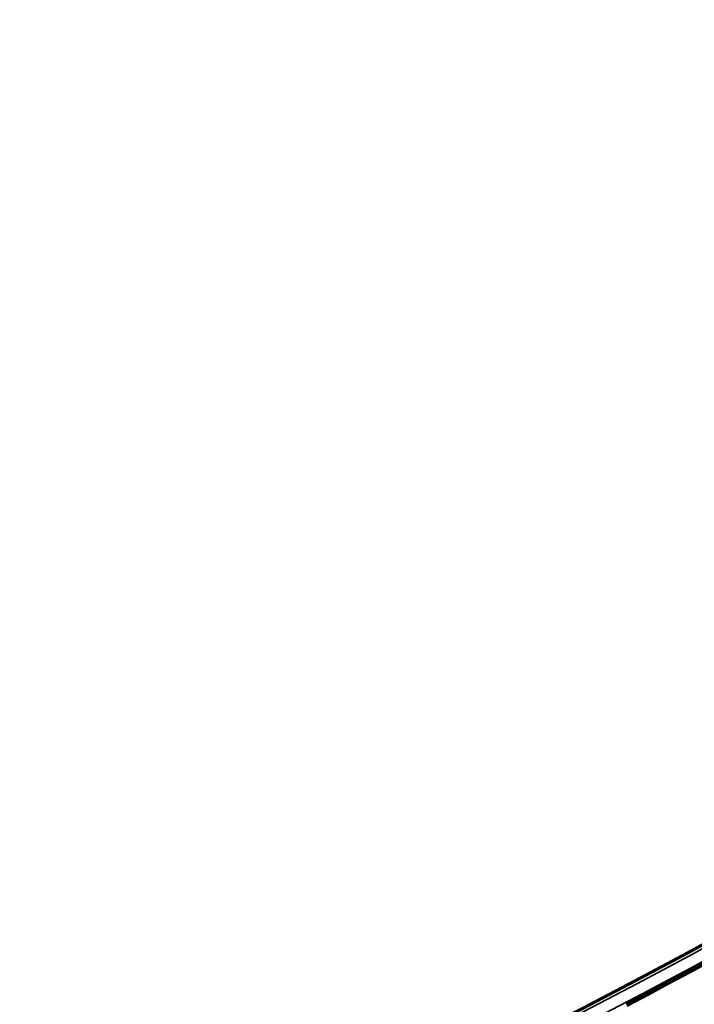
# Model space of a CAD drawing. Header units: millimetres. Extents: x -1503 to 2224, y -4278 to 2541.
# Tile 16 of 50: x 557 to 658, y -3933 to -3786. Entities that reach past the tile are written whole.
import ezdxf

# ---------------------------------------------------------------- set-up
doc = ezdxf.new("R2010")
doc.units = ezdxf.units.MM
doc.header["$LTSCALE"] = 0.75
doc.layers.add('Visible', color=7, linetype='Continuous', lineweight=70)
doc.layers.add('Visible Narrow', color=7, linetype='Continuous', lineweight=35)

msp = doc.modelspace()

# ---------------------------------------------------------------- linework, layer by layer
at = {"layer": 'Visible', "extrusion": (0, -5.969e-13, -1)}
for radius in [763.5, 736.5]:
    msp.add_circle((-305.85, -3277.76, -27.4), radius, dxfattribs=at)
at = {"layer": 'Visible'}
msp.add_arc((305.85, -3277.76, 27.8), 739.1, 297.54788, 332.45212, dxfattribs=at)
at = {"layer": 'Visible', "extrusion": (0, -5.969e-13, -1)}
for centre, radius, start, end in [((-305.85, -3277.76, -27.6), 739, 207.58742, 242.41258), ((-305.85, -3277.76, -27.6), 761, 207.53924, 242.46076), ((-647.38, -3933.44, -27.5), 1.02, 136.1854, 141.4758)]:
    msp.add_arc(centre, radius, start, end, dxfattribs=at)
msp.add_ellipse((647.66, -3933.01, 27.5), major_axis=(-0.599, 0.385), ratio=0.700692, start_param=1.885762, end_param=1.898956, dxfattribs=at)
at = {"layer": 'Visible Narrow', "extrusion": (0, -5.969e-13, -1)}
for radius in [763, 761.3, 738.7, 737]:
    msp.add_circle((-305.85, -3277.76, -27.9), radius, dxfattribs=at)
at = {"layer": 'Visible Narrow'}
for centre, radius, start, end in [((305.85, -3277.76, 28.1), 739.4, 297.54803, 332.45197), ((305.85, -3277.76, 28.1), 760.6, 297.55824, 332.44176), ((647.38, -3933.44, 27.7), 0.814, 41.2652, 43.831)]:
    msp.add_arc(centre, radius, start, end, dxfattribs=at)
at = {"layer": 'Visible Narrow', "extrusion": (0.692711, -0.721215, 4.493e-13)}
msp.add_arc((-2257.02, 27.5, 3285.3), 0.2, 360, 90, dxfattribs=at)
at = {"layer": 'Visible Narrow'}
msp.add_ellipse((647.55, -3933.18, 27.7), major_axis=(-0.537, 0.342), ratio=0.794218, start_param=4.415372, end_param=4.553229, dxfattribs=at)

doc.saveas('drawing.dxf')
